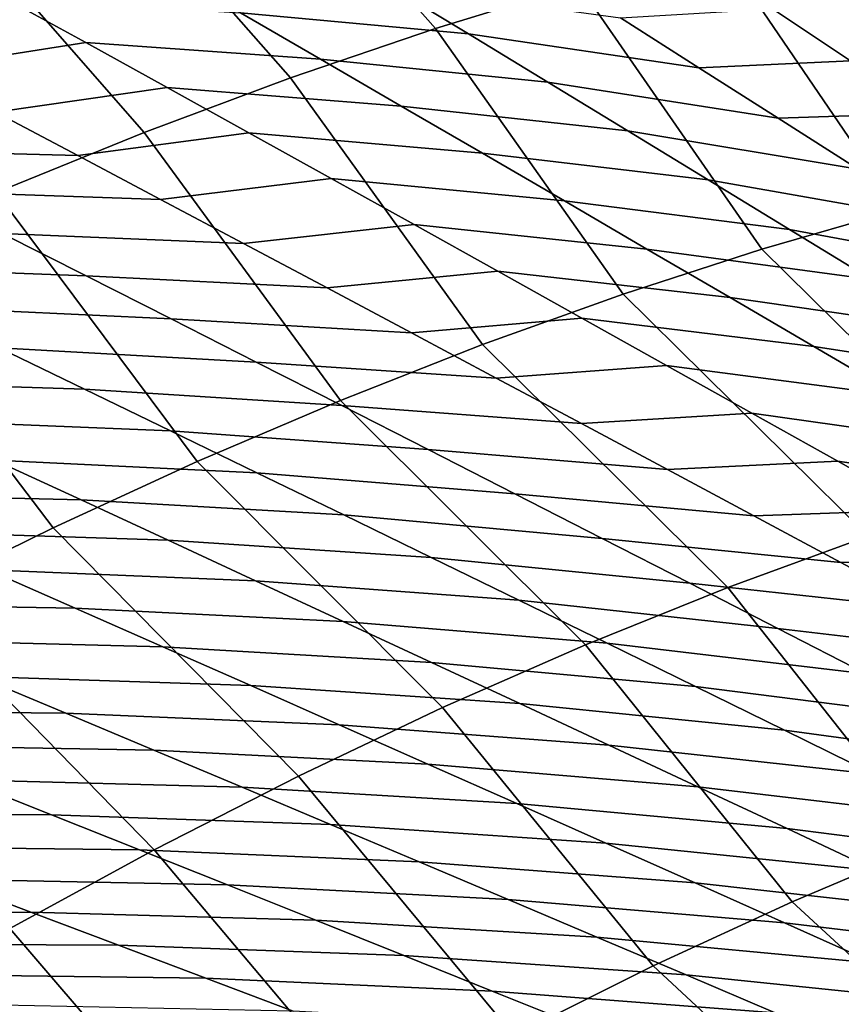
# Model space of a CAD drawing. Header units: metres. Extents: x -167 to 28, y -50 to 27.
# Tile 81 of 256: x -30.92 to -28.17, y -17.65 to -14.35. Entities that reach past the tile are written whole.
import ezdxf

# ---------------------------------------------------------------- set-up
doc = ezdxf.new("R2010")
doc.units = ezdxf.units.M
doc.layers.add('solid_12_065_011_XXX', color=7, linetype='CONTINUOUS')

msp = doc.modelspace()

# ---------------------------------------------------------------- linework, layer by layer
at = {"layer": 'solid_12_065_011_XXX'}
for points in [[(-29.052212, -14.23613, 95.050583), (-29.811934, -13.381176, 95.456192), (-30.290195, -13.524633, 95.196533), (-29.530254, -14.38254, 94.772972)], [(-29.530254, -14.38254, 94.772972), (-30.290195, -13.524633, 95.196533), (-30.775229, -13.685122, 94.96048), (-30.015343, -14.547494, 94.518982)], [(-30.015343, -14.547494, 94.518982), (-30.775229, -13.685122, 94.96048), (-31.265667, -13.862186, 94.748695), (-30.506065, -14.730512, 94.289368)], [(-30.506065, -14.730512, 94.289368), (-31.265667, -13.862186, 94.748695), (-31.760124, -14.055329, 94.561775), (-31.000996, -14.931062, 94.084785)], [(-27.535074, -14.877759, 95.134216), (-28.122808, -14.00059, 95.673401), (-28.582607, -14.108689, 95.351021), (-27.982512, -14.989657, 94.81424)], [(-27.982512, -14.989657, 94.81424), (-28.582607, -14.108689, 95.351021), (-29.052212, -14.23613, 95.050583), (-28.43891, -15.120934, 94.514946)], [(-30.182922, -14.330764, 60.950161), (-30.448486, -14.177353, 61.026085), (-29.683895, -14.241631, 59.937744), (-29.420673, -14.401166, 59.86232)], [(-29.420673, -14.401166, 59.86232), (-29.683895, -14.241631, 59.937744), (-28.911942, -14.347176, 58.830284), (-28.649096, -14.514122, 58.755409)], [(-28.43891, -15.120934, 94.514946), (-29.052212, -14.23613, 95.050583), (-29.530254, -14.38254, 94.772972), (-28.902987, -15.271219, 94.237183)], [(-30.97023, -14.281401, 62.028042), (-30.700636, -14.430006, 61.954502), (-31.275211, -14.519632, 62.960255), (-31.546064, -14.377363, 63.031097)], [(-30.700636, -14.430006, 61.954502), (-30.97023, -14.281401, 62.028042), (-30.182922, -14.330764, 60.950161), (-29.915222, -14.485744, 60.876938)], [(-28.649096, -14.514122, 58.755409), (-28.911942, -14.347176, 58.830284), (-28.402889, -14.317096, 57.784077), (-28.141449, -14.490699, 57.706921)], [(-28.141449, -14.490699, 57.706921), (-28.402889, -14.317096, 57.784077), (-27.900417, -14.307619, 56.725414), (-27.639454, -14.488677, 56.645908)], [(-29.915222, -14.485744, 60.876938), (-30.182922, -14.330764, 60.950161), (-29.420673, -14.401166, 59.86232), (-29.155245, -14.562324, 59.78968)], [(-28.902987, -15.271219, 94.237183), (-29.530254, -14.38254, 94.772972), (-30.015343, -14.547494, 94.518982), (-29.373444, -15.440093, 93.98172)], [(-29.155245, -14.562324, 59.78968), (-29.420673, -14.401166, 59.86232), (-28.649096, -14.514122, 58.755409), (-28.383949, -14.682757, 58.683445)], [(-30.700636, -14.430006, 61.954502), (-30.429001, -14.580086, 61.88364), (-31.002453, -14.663258, 62.89201), (-31.275211, -14.519632, 62.960255)], [(-30.429001, -14.580086, 61.88364), (-30.700636, -14.430006, 61.954502), (-29.915222, -14.485744, 60.876938), (-29.645401, -14.64226, 60.806492)], [(-29.645401, -14.64226, 60.806492), (-29.915222, -14.485744, 60.876938), (-29.155245, -14.562324, 59.78968), (-28.887621, -14.725074, 59.719902)], [(-28.383949, -14.682757, 58.683445), (-28.649096, -14.514122, 58.755409), (-28.141449, -14.490699, 57.706921), (-27.877584, -14.6661, 57.632744)], [(-29.373444, -15.440093, 93.98172), (-30.015343, -14.547494, 94.518982), (-30.506065, -14.730512, 94.289368), (-29.848959, -15.627081, 93.749283)], [(-30.429001, -14.580086, 61.88364), (-30.155344, -14.731606, 61.81554), (-30.727808, -14.808208, 62.826443), (-31.002453, -14.663258, 62.89201)], [(-30.155344, -14.731606, 61.81554), (-30.429001, -14.580086, 61.88364), (-29.645401, -14.64226, 60.806492), (-29.37347, -14.800281, 60.738903)], [(-28.887621, -14.725074, 59.719902), (-29.155245, -14.562324, 59.78968), (-28.383949, -14.682757, 58.683445), (-28.116512, -14.85305, 58.614468)], [(-31.53941, -14.786998, 63.878014), (-31.816015, -14.648284, 63.943722), (-31.002453, -14.663258, 62.89201), (-30.727808, -14.808208, 62.826443)], [(-29.37347, -14.800281, 60.738903), (-29.645401, -14.64226, 60.806492), (-28.887621, -14.725074, 59.719902), (-28.617815, -14.88938, 59.653065)], [(-28.116512, -14.85305, 58.614468), (-28.383949, -14.682757, 58.683445), (-27.877584, -14.6661, 57.632744), (-27.611305, -14.843266, 57.561626)], [(-29.848959, -15.627081, 93.749283), (-30.506065, -14.730512, 94.289368), (-31.000996, -14.931062, 94.084785), (-30.328199, -15.831659, 93.540512)], [(-30.155344, -14.731606, 61.81554), (-29.879683, -14.884539, 61.750278), (-30.451303, -14.954468, 62.763645), (-30.727808, -14.808208, 62.826443)], [(-29.879683, -14.884539, 61.750278), (-30.155344, -14.731606, 61.81554), (-29.37347, -14.800281, 60.738903), (-29.099447, -14.959774, 60.674252)], [(-28.617815, -14.88938, 59.653065), (-28.887621, -14.725074, 59.719902), (-28.116512, -14.85305, 58.614468), (-27.846792, -15.024965, 58.548557)], [(-31.261038, -14.926951, 63.814972), (-31.53941, -14.786998, 63.878014), (-30.727808, -14.808208, 62.826443), (-30.451303, -14.954468, 62.763645)], [(-29.099447, -14.959774, 60.674252), (-29.37347, -14.800281, 60.738903), (-28.617815, -14.88938, 59.653065), (-28.345837, -15.055213, 59.589249)], [(-29.879683, -14.884539, 61.750278), (-29.602036, -15.038864, 61.687954), (-30.17296, -15.102016, 62.703705), (-30.451303, -14.954468, 62.763645)], [(-29.602036, -15.038864, 61.687954), (-29.879683, -14.884539, 61.750278), (-29.099447, -14.959774, 60.674252), (-28.823349, -15.120721, 60.612637)], [(-28.345837, -15.055213, 59.589249), (-28.617815, -14.88938, 59.653065), (-27.846792, -15.024965, 58.548557), (-27.574797, -15.198468, 58.485802)], [(-30.328199, -15.831659, 93.540512), (-31.000996, -14.931062, 94.084785), (-31.498692, -15.148559, 93.90583), (-30.809822, -16.053253, 93.356003)], [(-30.980927, -15.068126, 63.754684), (-31.261038, -14.926951, 63.814972), (-30.451303, -14.954468, 62.763645), (-30.17296, -15.102016, 62.703705)], [(-28.823349, -15.120721, 60.612637), (-29.099447, -14.959774, 60.674252), (-28.345837, -15.055213, 59.589249), (-28.071701, -15.222548, 59.528553)], [(-28.43891, -15.120934, 94.514946), (-27.619123, -15.929567, 94.070511), (-27.163551, -15.798249, 94.387543), (-27.982512, -14.989657, 94.81424)], [(-31.559986, -15.177438, 64.743286), (-31.841734, -15.042356, 64.800995), (-30.980927, -15.068126, 63.754684), (-30.699099, -15.2105, 63.69725)], [(-29.602036, -15.038864, 61.687954), (-29.322426, -15.194563, 61.628662), (-29.892803, -15.250833, 62.646717), (-30.17296, -15.102016, 62.703705)], [(-29.322426, -15.194563, 61.628662), (-29.602036, -15.038864, 61.687954), (-28.823349, -15.120721, 60.612637), (-28.545193, -15.2831, 60.554157)], [(-30.699099, -15.2105, 63.69725), (-30.980927, -15.068126, 63.754684), (-30.17296, -15.102016, 62.703705), (-29.892803, -15.250833, 62.646717)], [(-28.071701, -15.222548, 59.528553), (-28.345837, -15.055213, 59.589249), (-27.574797, -15.198468, 58.485802), (-27.300543, -15.373537, 58.426296)], [(-30.809822, -16.053253, 93.356003), (-31.498692, -15.148559, 93.90583), (-31.997705, -15.38237, 93.753036), (-31.292475, -16.291243, 93.196274)], [(-28.902987, -15.271219, 94.237183), (-28.082666, -16.081364, 93.774902), (-27.619123, -15.929567, 94.070511), (-28.43891, -15.120934, 94.514946)], [(-28.545193, -15.2831, 60.554157), (-28.823349, -15.120721, 60.612637), (-28.071701, -15.222548, 59.528553), (-27.795425, -15.391368, 59.471077)], [(-31.276669, -15.313614, 64.688354), (-31.559986, -15.177438, 64.743286), (-30.699099, -15.2105, 63.69725), (-30.415577, -15.354052, 63.64275)], [(-30.415577, -15.354052, 63.64275), (-30.699099, -15.2105, 63.69725), (-29.892803, -15.250833, 62.646717), (-29.610849, -15.400893, 62.592773)], [(-29.322426, -15.194563, 61.628662), (-29.040873, -15.351612, 61.572498), (-29.610849, -15.400893, 62.592773), (-29.892803, -15.250833, 62.646717)], [(-29.040873, -15.351612, 61.572498), (-29.322426, -15.194563, 61.628662), (-28.545193, -15.2831, 60.554157), (-28.264999, -15.446889, 60.498913)], [(-29.373444, -15.440093, 93.98172), (-28.552839, -16.253199, 93.501572), (-28.082666, -16.081364, 93.774902), (-28.902987, -15.271219, 94.237183)], [(-28.264999, -15.446889, 60.498913), (-28.545193, -15.2831, 60.554157), (-27.795425, -15.391368, 59.471077), (-27.517023, -15.561646, 59.416927)], [(-30.991804, -15.450862, 64.636299), (-31.276669, -15.313614, 64.688354), (-30.415577, -15.354052, 63.64275), (-30.130386, -15.498755, 63.591274)], [(-30.130386, -15.498755, 63.591274), (-30.415577, -15.354052, 63.64275), (-29.610849, -15.400893, 62.592773), (-29.32712, -15.552174, 62.541962)], [(-29.040873, -15.351612, 61.572498), (-28.757395, -15.509986, 61.519566), (-29.32712, -15.552174, 62.541962), (-29.610849, -15.400893, 62.592773)], [(-28.757395, -15.509986, 61.519566), (-29.040873, -15.351612, 61.572498), (-28.264999, -15.446889, 60.498913), (-27.98278, -15.612062, 60.447006)], [(-31.582848, -15.56183, 65.619553), (-31.868858, -15.430918, 65.669151), (-30.991804, -15.450862, 64.636299), (-30.705418, -15.589155, 64.587189)], [(-29.848959, -15.627081, 93.749283), (-29.02828, -16.444574, 93.251305), (-28.552839, -16.253199, 93.501572), (-29.373444, -15.440093, 93.98172)], [(-27.98278, -15.612062, 60.447006), (-28.264999, -15.446889, 60.498913), (-27.517023, -15.561646, 59.416927), (-27.236507, -15.73336, 59.366199)], [(-30.705418, -15.589155, 64.587189), (-30.991804, -15.450862, 64.636299), (-30.130386, -15.498755, 63.591274), (-29.843546, -15.644584, 63.542912)], [(-29.843546, -15.644584, 63.542912), (-30.130386, -15.498755, 63.591274), (-29.32712, -15.552174, 62.541962), (-29.04163, -15.704644, 62.494381)], [(-28.757395, -15.509986, 61.519566), (-28.472008, -15.669657, 61.469955), (-29.04163, -15.704644, 62.494381), (-29.32712, -15.552174, 62.541962)], [(-28.472008, -15.669657, 61.469955), (-28.757395, -15.509986, 61.519566), (-27.98278, -15.612062, 60.447006), (-27.698549, -15.77859, 60.398529)], [(-31.295471, -15.693679, 65.572823), (-31.582848, -15.56183, 65.619553), (-30.705418, -15.589155, 64.587189), (-30.41753, -15.728467, 64.541115)], [(-30.41753, -15.728467, 64.541115), (-30.705418, -15.589155, 64.587189), (-29.843546, -15.644584, 63.542912), (-29.555075, -15.791509, 63.497749)], [(-30.328199, -15.831659, 93.540512), (-29.507614, -16.654938, 93.024841), (-29.02828, -16.444574, 93.251305), (-29.848959, -15.627081, 93.749283)], [(-29.555075, -15.791509, 63.497749), (-29.843546, -15.644584, 63.542912), (-29.04163, -15.704644, 62.494381), (-28.754398, -15.858276, 62.450115)], [(-28.472008, -15.669657, 61.469955), (-28.184725, -15.830597, 61.423763), (-28.754398, -15.858276, 62.450115), (-29.04163, -15.704644, 62.494381)], [(-28.184725, -15.830597, 61.423763), (-28.472008, -15.669657, 61.469955), (-27.698549, -15.77859, 60.398529), (-27.412319, -15.946445, 60.353588)], [(-31.006756, -15.826445, 65.529053), (-31.295471, -15.693679, 65.572823), (-30.41753, -15.728467, 64.541115), (-30.128172, -15.868777, 64.498169)], [(-30.128172, -15.868777, 64.498169), (-30.41753, -15.728467, 64.541115), (-29.555075, -15.791509, 63.497749), (-29.264997, -15.939508, 63.455898)], [(-29.264997, -15.939508, 63.455898), (-29.555075, -15.791509, 63.497749), (-28.754398, -15.858276, 62.450115), (-28.465443, -16.013046, 62.409267)], [(-31.610878, -15.938732, 66.506416), (-31.900187, -15.812539, 66.547867), (-31.006756, -15.826445, 65.529053), (-30.71674, -15.960114, 65.48835)], [(-30.71674, -15.960114, 65.48835), (-31.006756, -15.826445, 65.529053), (-30.128172, -15.868777, 64.498169), (-29.837374, -16.010071, 64.458481)], [(-30.809822, -16.053253, 93.356003), (-29.98945, -16.883678, 92.822823), (-29.507614, -16.654938, 93.024841), (-30.328199, -15.831659, 93.540512)], [(-28.184725, -15.830597, 61.423763), (-27.895561, -15.992773, 61.381092), (-28.465443, -16.013046, 62.409267), (-28.754398, -15.858276, 62.450115)], [(-27.895561, -15.992773, 61.381092), (-28.184725, -15.830597, 61.423763), (-27.412319, -15.946445, 60.353588), (-27.1241, -16.115593, 60.312275)], [(-29.837374, -16.010071, 64.458481), (-30.128172, -15.868777, 64.498169), (-29.264997, -15.939508, 63.455898), (-28.973343, -16.088566, 63.417469)], [(-31.320442, -16.065729, 66.467957), (-31.610878, -15.938732, 66.506416), (-30.71674, -15.960114, 65.48835), (-30.425455, -16.094671, 65.450821)], [(-28.973343, -16.088566, 63.417469), (-29.264997, -15.939508, 63.455898), (-28.465443, -16.013046, 62.409267), (-28.174789, -16.168936, 62.371967)], [(-30.425455, -16.094671, 65.450821), (-30.71674, -15.960114, 65.48835), (-29.837374, -16.010071, 64.458481), (-29.545166, -16.152328, 64.422142)], [(-27.895561, -15.992773, 61.381092), (-27.604532, -16.156162, 61.342045), (-28.174789, -16.168936, 62.371967), (-28.465443, -16.013046, 62.409267)], [(-29.545166, -16.152328, 64.422142), (-29.837374, -16.010071, 64.458481), (-28.973343, -16.088566, 63.417469), (-28.68014, -16.238665, 63.38258)], [(-31.028919, -16.19351, 66.432587), (-31.320442, -16.065729, 66.467957), (-30.425455, -16.094671, 65.450821), (-30.132936, -16.230093, 65.416573)], [(-31.292475, -16.291243, 93.196274), (-30.472395, -17.130133, 92.645836), (-29.98945, -16.883678, 92.822823), (-30.809822, -16.053253, 93.356003)], [(-30.132936, -16.230093, 65.416573), (-30.425455, -16.094671, 65.450821), (-29.545166, -16.152328, 64.422142), (-29.251579, -16.29553, 64.389275)], [(-28.68014, -16.238665, 63.38258), (-28.973343, -16.088566, 63.417469), (-28.174789, -16.168936, 62.371967), (-27.882463, -16.32593, 62.338326)], [(-27.41987, -16.93302, 93.181244), (-28.082666, -16.081364, 93.774902), (-28.552839, -16.253199, 93.501572), (-27.876478, -17.109121, 92.907631)], [(-29.251579, -16.29553, 64.389275), (-29.545166, -16.152328, 64.422142), (-28.68014, -16.238665, 63.38258), (-28.385412, -16.389782, 63.351357)], [(-27.604532, -16.156162, 61.342045), (-27.311661, -16.320745, 61.306755), (-27.882463, -16.32593, 62.338326), (-28.174789, -16.168936, 62.371967)], [(-31.647451, -16.30677, 67.403435), (-31.938955, -16.185806, 67.436668), (-31.028919, -16.19351, 66.432587), (-30.736341, -16.322054, 66.400406)], [(-30.736341, -16.322054, 66.400406), (-31.028919, -16.19351, 66.432587), (-30.132936, -16.230093, 65.416573), (-29.839212, -16.366358, 65.385712)], [(-29.839212, -16.366358, 65.385712), (-30.132936, -16.230093, 65.416573), (-29.251579, -16.29553, 64.389275), (-28.956638, -16.439653, 64.359993)], [(-28.385412, -16.389782, 63.351357), (-28.68014, -16.238665, 63.38258), (-27.882463, -16.32593, 62.338326), (-27.588482, -16.484003, 62.308472)], [(-27.876478, -17.109121, 92.907631), (-28.552839, -16.253199, 93.501572), (-29.02828, -16.444574, 93.251305), (-28.337734, -17.304684, 92.655914)], [(-31.774805, -16.54496, 93.061768), (-30.955051, -17.393591, 92.4944), (-30.472395, -17.130133, 92.645836), (-31.292475, -16.291243, 93.196274)], [(-28.956638, -16.439653, 64.359993), (-29.251579, -16.29553, 64.389275), (-28.385412, -16.389782, 63.351357), (-28.089182, -16.541893, 63.32391)], [(-31.35508, -16.428392, 67.373283), (-31.647451, -16.30677, 67.403435), (-30.736341, -16.322054, 66.400406), (-30.442743, -16.451338, 66.371521)], [(-30.442743, -16.451338, 66.371521), (-30.736341, -16.322054, 66.400406), (-29.839212, -16.366358, 65.385712), (-29.544313, -16.503443, 65.358353)], [(-29.544313, -16.503443, 65.358353), (-29.839212, -16.366358, 65.385712), (-28.956638, -16.439653, 64.359993), (-28.66037, -16.584669, 64.334412)], [(-28.089182, -16.541893, 63.32391), (-28.385412, -16.389782, 63.351357), (-27.588482, -16.484003, 62.308472), (-27.29287, -16.643133, 62.282528)], [(-31.06188, -16.550648, 67.346313), (-31.35508, -16.428392, 67.373283), (-30.442743, -16.451338, 66.371521), (-30.148155, -16.581337, 66.346031)], [(-30.148155, -16.581337, 66.346031), (-30.442743, -16.451338, 66.371521), (-29.544313, -16.503443, 65.358353), (-29.24827, -16.641317, 65.334587)], [(-28.337734, -17.304684, 92.655914), (-29.02828, -16.444574, 93.251305), (-29.507614, -16.654938, 93.024841), (-28.802349, -17.519161, 92.426788)], [(-28.66037, -16.584669, 64.334412), (-28.956638, -16.439653, 64.359993), (-28.089182, -16.541893, 63.32391), (-27.791471, -16.694967, 63.300362)], [(-29.24827, -16.641317, 65.334587), (-29.544313, -16.503443, 65.358353), (-28.66037, -16.584669, 64.334412), (-28.362797, -16.730551, 64.312637)], [(-31.696352, -16.664452, 68.309715), (-31.988857, -16.549267, 68.334808), (-31.06188, -16.550648, 67.346313), (-30.767897, -16.673519, 67.322655)], [(-30.767897, -16.673519, 67.322655), (-31.06188, -16.550648, 67.346313), (-30.148155, -16.581337, 66.346031), (-29.852625, -16.712032, 66.324051)], [(-29.852625, -16.712032, 66.324051), (-30.148155, -16.581337, 66.346031), (-29.24827, -16.641317, 65.334587), (-28.951118, -16.779966, 65.314552)], [(-28.362797, -16.730551, 64.312637), (-28.66037, -16.584669, 64.334412), (-27.791471, -16.694967, 63.300362), (-27.492304, -16.848978, 63.280827)], [(-31.403284, -16.780153, 68.287827), (-31.696352, -16.664452, 68.309715), (-30.767897, -16.673519, 67.322655), (-30.473183, -16.796993, 67.302414)], [(-28.802349, -17.519161, 92.426788), (-29.507614, -16.654938, 93.024841), (-29.98945, -16.883678, 92.822823), (-29.269022, -17.751949, 92.220901)], [(-28.951118, -16.779966, 65.314552), (-29.24827, -16.641317, 65.334587), (-28.362797, -16.730551, 64.312637), (-28.063959, -16.877275, 64.294807)], [(-30.473183, -16.796993, 67.302414), (-30.767897, -16.673519, 67.322655), (-29.852625, -16.712032, 66.324051), (-29.556194, -16.843409, 66.305725)], [(-29.556194, -16.843409, 66.305725), (-29.852625, -16.712032, 66.324051), (-28.951118, -16.779966, 65.314552), (-28.652905, -16.919371, 65.298401)], [(-28.063959, -16.877275, 64.294807), (-28.362797, -16.730551, 64.312637), (-27.492304, -16.848978, 63.280827), (-27.19171, -17.003901, 63.265461)], [(-31.109709, -16.896358, 68.269249), (-31.403284, -16.780153, 68.287827), (-30.473183, -16.796993, 67.302414), (-30.177788, -16.921049, 67.285728)], [(-30.177788, -16.921049, 67.285728), (-30.473183, -16.796993, 67.302414), (-29.556194, -16.843409, 66.305725), (-29.258911, -16.975445, 66.291183)], [(-28.652905, -16.919371, 65.298401), (-28.951118, -16.779966, 65.314552), (-28.063959, -16.877275, 64.294807), (-27.763889, -17.02483, 64.281075)], [(-29.258911, -16.975445, 66.291183), (-29.556194, -16.843409, 66.305725), (-28.652905, -16.919371, 65.298401), (-28.353664, -17.059509, 65.286255)], [(-31.761969, -17.010271, 69.224129), (-32.054077, -16.901388, 69.241135), (-31.109709, -16.896358, 68.269249), (-30.815674, -17.013042, 68.25412)], [(-30.815674, -17.013042, 68.25412), (-31.109709, -16.896358, 68.269249), (-30.177788, -16.921049, 67.285728), (-29.881758, -17.045666, 67.272713)], [(-29.269022, -17.751949, 92.220901), (-29.98945, -16.883678, 92.822823), (-30.472395, -17.130133, 92.645836), (-29.736448, -18.002401, 92.038826)], [(-29.881758, -17.045666, 67.272713), (-30.177788, -16.921049, 67.285728), (-29.258911, -16.975445, 66.291183), (-28.960817, -17.108116, 66.280556)], [(-28.353664, -17.059509, 65.286255), (-28.652905, -16.919371, 65.298401), (-27.763889, -17.02483, 64.281075), (-27.462627, -17.173189, 64.271599)], [(-28.960817, -17.108116, 66.280556), (-29.258911, -16.975445, 66.291183), (-28.353664, -17.059509, 65.286255), (-28.05344, -17.200357, 65.278275)], [(-31.469639, -17.119528, 69.210434), (-31.761969, -17.010271, 69.224129), (-30.815674, -17.013042, 68.25412), (-30.521235, -17.130184, 68.242531)], [(-30.521235, -17.130184, 68.242531), (-30.815674, -17.013042, 68.25412), (-29.881758, -17.045666, 67.272713), (-29.585142, -17.170816, 67.263512)], [(-29.585142, -17.170816, 67.263512), (-29.881758, -17.045666, 67.272713), (-28.960817, -17.108116, 66.280556), (-28.661957, -17.2414, 66.273987)], [(-28.05344, -17.200357, 65.278275), (-28.353664, -17.059509, 65.286255), (-27.462627, -17.173189, 64.271599), (-27.160208, -17.322327, 64.266518)], [(-31.177141, -17.229137, 69.20015), (-31.469639, -17.119528, 69.210434), (-30.521235, -17.130184, 68.242531), (-30.226442, -17.247759, 68.234627)], [(-28.661957, -17.2414, 66.273987), (-28.960817, -17.108116, 66.280556), (-28.05344, -17.200357, 65.278275), (-27.75227, -17.341887, 65.274597)], [(-27.028131, -17.882729, 92.379395), (-27.876478, -17.109121, 92.907631), (-28.337734, -17.304684, 92.655914), (-27.490917, -18.083519, 92.11026)], [(-29.736448, -18.002401, 92.038826), (-30.472395, -17.130133, 92.645836), (-30.955051, -17.393591, 92.4944), (-30.20332, -18.269815, 91.881073)], [(-30.226442, -17.247759, 68.234627), (-30.521235, -17.130184, 68.242531), (-29.585142, -17.170816, 67.263512), (-29.287987, -17.296476, 67.25824)], [(-29.287987, -17.296476, 67.25824), (-29.585142, -17.170816, 67.263512), (-28.661957, -17.2414, 66.273987), (-28.362371, -17.375263, 66.271606)], [(-31.849304, -17.342653, 70.145065), (-32.139473, -17.240629, 70.15419), (-31.177141, -17.229137, 69.20015), (-30.88455, -17.339081, 69.193413)], [(-30.88455, -17.339081, 69.193413), (-31.177141, -17.229137, 69.20015), (-30.226442, -17.247759, 68.234627), (-29.931364, -17.365742, 68.23053)], [(-29.931364, -17.365742, 68.23053), (-30.226442, -17.247759, 68.234627), (-29.287987, -17.296476, 67.25824), (-28.990353, -17.422623, 67.25705)], [(-28.362371, -17.375263, 66.271606), (-28.661957, -17.2414, 66.273987), (-27.75227, -17.341887, 65.274597), (-27.450188, -17.484066, 65.275368)], [(-28.990353, -17.422623, 67.25705), (-29.287987, -17.296476, 67.25824), (-28.362371, -17.375263, 66.271606), (-28.062117, -17.509684, 66.273582)], [(-27.490917, -18.083519, 92.11026), (-28.337734, -17.304684, 92.655914), (-28.802349, -17.519161, 92.426788), (-27.95715, -18.304684, 91.864014)], [(-31.559313, -17.444912, 70.139359), (-31.849304, -17.342653, 70.145065), (-30.88455, -17.339081, 69.193413), (-30.591942, -17.449337, 69.190369)], [(-30.591942, -17.449337, 69.190369), (-30.88455, -17.339081, 69.193413), (-29.931364, -17.365742, 68.23053), (-29.63607, -17.484118, 68.230415)], [(-29.63607, -17.484118, 68.230415), (-29.931364, -17.365742, 68.23053), (-28.990353, -17.422623, 67.25705), (-28.692307, -17.549232, 67.260117)], [(-28.062117, -17.509684, 66.273582), (-28.362371, -17.375263, 66.271606), (-27.450188, -17.484066, 65.275368), (-27.147249, -17.626871, 65.280762)], [(-30.20332, -18.269815, 91.881073), (-30.955051, -17.393591, 92.4944), (-31.43602, -17.673288, 92.368942), (-30.668329, -18.553442, 91.748085)], [(-28.692307, -17.549232, 67.260117), (-28.990353, -17.422623, 67.25705), (-28.062117, -17.509684, 66.273582), (-27.761255, -17.644638, 66.28009)], [(-31.269583, -17.547382, 70.137184), (-31.559313, -17.444912, 70.139359), (-30.591942, -17.449337, 69.190369), (-30.299393, -17.559883, 69.191154)], [(-30.299393, -17.559883, 69.191154), (-30.591942, -17.449337, 69.190369), (-29.63607, -17.484118, 68.230415), (-29.340631, -17.602858, 68.234421)], [(-29.340631, -17.602858, 68.234421), (-29.63607, -17.484118, 68.230415), (-28.692307, -17.549232, 67.260117), (-28.393915, -17.676279, 67.267593)], [(-27.95715, -18.304684, 91.864014), (-28.802349, -17.519161, 92.426788), (-29.269022, -17.751949, 92.220901), (-28.425472, -18.545582, 91.641388)], [(-30.980194, -17.65004, 70.138687), (-31.269583, -17.547382, 70.137184), (-30.299393, -17.559883, 69.191154), (-30.006971, -17.670692, 69.195915)], [(-28.393915, -17.676279, 67.267593), (-28.692307, -17.549232, 67.260117), (-27.761255, -17.644638, 66.28009), (-27.459846, -17.780102, 66.291306)], [(-30.006971, -17.670692, 69.195915), (-30.299393, -17.559883, 69.191154), (-29.340631, -17.602858, 68.234421), (-29.045116, -17.721935, 68.242699)], [(-29.045116, -17.721935, 68.242699), (-29.340631, -17.602858, 68.234421), (-28.393915, -17.676279, 67.267593), (-28.09524, -17.803734, 67.279663)]]:
    msp.add_3dface(points, dxfattribs=at)

doc.saveas('drawing.dxf')
